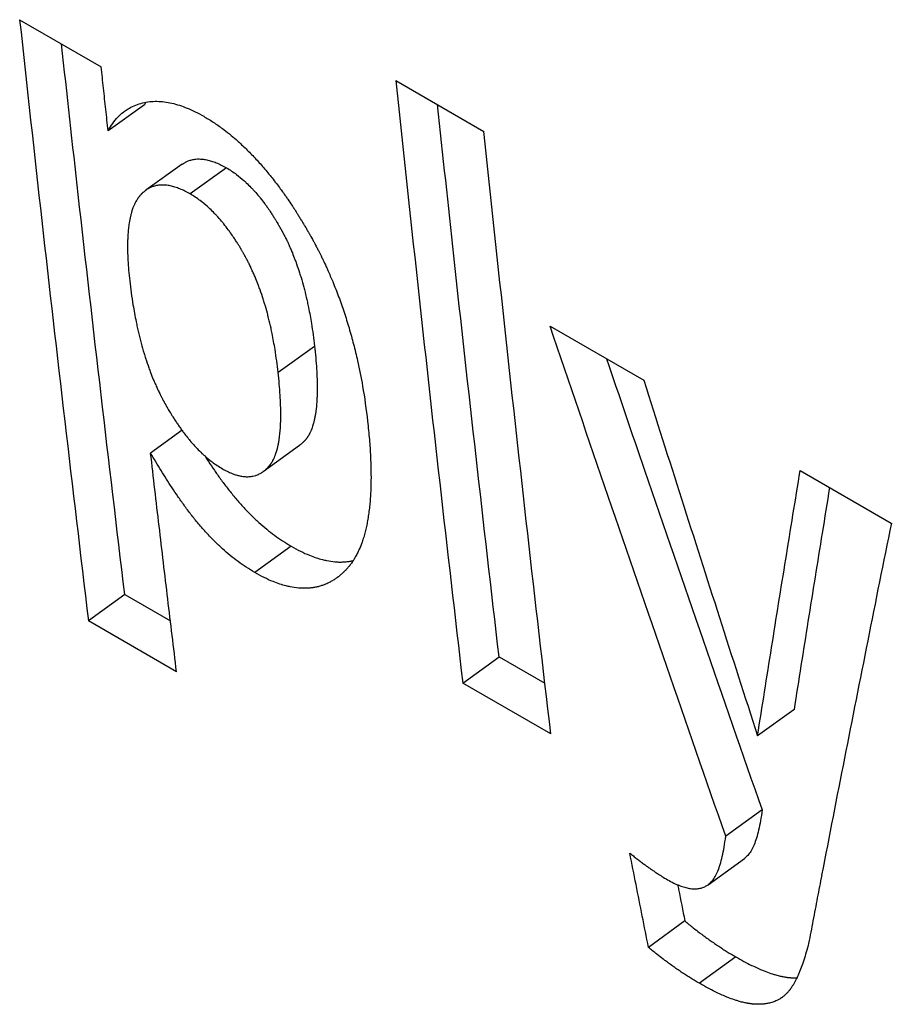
# Model space of a CAD drawing. Header units: inches. Extents: x 0 to 34, y 0 to 22.
# Tile 36 of 56: x 25.314 to 25.446, y 15.139 to 15.289. Entities that reach past the tile are written whole.
import ezdxf

# ---------------------------------------------------------------- set-up
doc = ezdxf.new("R2010")
doc.units = ezdxf.units.IN
doc.header["$LTSCALE"] = 1.87
doc.header["$MEASUREMENT"] = 0
doc.layers.get('0').update_dxf_attribs({"linetype": 'CONTINUOUS'})

msp = doc.modelspace()

# ---------------------------------------------------------------- linework, layer by layer
at = {"color": 7, "linetype": 'CONTINUOUS'}
for p, q in [((25.3136, 15.28866), (25.32598, 15.28151)), ((25.37074, 15.27943), (25.3841, 15.27171)), ((25.33257, 15.27575), (25.32704, 15.2718)), ((25.33828, 15.26672), (25.33276, 15.26276)), ((25.34502, 15.26616), (25.3395, 15.2622)), ((25.39415, 15.24216), (25.40837, 15.23394)), ((25.35285, 15.23515), (25.35837, 15.23912)), ((25.33826, 15.22633), (25.33349, 15.22288)), ((25.35058, 15.22006), (25.35611, 15.22405)), ((25.43213, 15.22022), (25.44596, 15.21224)), ((25.35483, 15.20874), (25.34931, 15.20474)), ((25.32957, 15.20141), (25.32405, 15.19739)), ((25.32957, 15.20141), (25.33649, 15.19742)), ((25.33742, 15.18968), (25.32405, 15.19739)), ((25.38089, 15.18796), (25.38641, 15.19195)), ((25.38641, 15.19195), (25.39337, 15.18794)), ((25.39426, 15.18024), (25.38089, 15.18796)), ((25.43118, 15.18392), (25.42566, 15.17994)), ((25.42634, 15.1687), (25.42082, 15.1647)), ((25.41813, 15.15733), (25.42365, 15.16134)), ((25.41461, 15.15186), (25.40909, 15.14784)), ((25.42235, 15.1464), (25.41683, 15.14238))]:
    msp.add_line(p, q, dxfattribs=at)
for points, knots in [([(25.3136, 15.28866), (25.3147, 15.27849), (25.31694, 15.25817), (25.32043, 15.22775), (25.32283, 15.2075), (25.32405, 15.19739)], [0, 0, 0, 0, 0.334111, 0.667444, 1, 1, 1, 1]), ([(25.32957, 15.20141), (25.32835, 15.21151), (25.32595, 15.23175), (25.32276, 15.2596), (25.3208, 15.27736), (25.31996, 15.28498)], [0, 0, 0, 0, 0.36287, 0.726588, 1, 1, 1, 1]), ([(25.32704, 15.2718), (25.32692, 15.27288), (25.32668, 15.27504), (25.32633, 15.27828), (25.3261, 15.28043), (25.32598, 15.28151)], [0, 0, 0, 0, 0.333251, 0.666585, 1, 1, 1, 1]), ([(25.37074, 15.27943), (25.3718, 15.26924), (25.37398, 15.24888), (25.37736, 15.21838), (25.3797, 15.19809), (25.38089, 15.18796)], [0, 0, 0, 0, 0.334109, 0.667443, 1, 1, 1, 1]), ([(25.32962, 15.27483), (25.32983, 15.27498), (25.33034, 15.27531), (25.33123, 15.27573), (25.33227, 15.27605), (25.33335, 15.27624), (25.33445, 15.27629), (25.33558, 15.27621), (25.33672, 15.276), (25.33788, 15.27568), (25.33908, 15.27524), (25.34031, 15.27468), (25.34114, 15.27423), (25.34156, 15.27399)], [0, 0, 0, 0, 0.059943, 0.145299, 0.230978, 0.31717, 0.404117, 0.492651, 0.58353, 0.67817, 0.777903, 0.884654, 1, 1, 1, 1]), ([(25.38641, 15.19195), (25.38522, 15.20208), (25.38289, 15.22236), (25.37979, 15.2503), (25.37788, 15.26811), (25.37707, 15.27577)], [0, 0, 0, 0, 0.362634, 0.726115, 1, 1, 1, 1]), ([(25.32704, 15.2718), (25.32725, 15.27219), (25.32769, 15.27291), (25.32847, 15.27386), (25.32913, 15.27447), (25.32953, 15.27477), (25.32962, 15.27483)], [0, 0, 0, 0, 0.329373, 0.632032, 0.915929, 1, 1, 1, 1]), ([(25.34156, 15.27399), (25.34204, 15.27371), (25.34301, 15.27312), (25.34466, 15.27196), (25.34603, 15.27084), (25.34738, 15.26963), (25.34828, 15.26876), (25.34939, 15.26761), (25.35027, 15.26664), (25.35136, 15.26536), (25.35222, 15.26429), (25.35317, 15.26302), (25.3538, 15.26215), (25.35442, 15.26125), (25.35484, 15.26063), (25.3553, 15.25993), (25.35561, 15.25945), (25.35592, 15.25896), (25.35612, 15.25863), (25.35635, 15.25826), (25.3565, 15.25801), (25.35665, 15.25776), (25.35675, 15.25759), (25.35688, 15.25738), (25.35698, 15.25721), (25.35711, 15.257), (25.35721, 15.25682), (25.35733, 15.25661), (25.35743, 15.25643), (25.35756, 15.25622), (25.35766, 15.25604), (25.35778, 15.25582), (25.35788, 15.25565), (25.358, 15.25543), (25.3581, 15.25525), (25.35824, 15.25499), (25.35838, 15.25472), (25.3586, 15.25432), (25.35878, 15.25396), (25.35906, 15.25343), (25.35933, 15.25288), (25.35973, 15.25207), (25.36008, 15.25133), (25.36058, 15.25022), (25.36106, 15.24909), (25.36176, 15.24738), (25.36233, 15.24583), (25.36301, 15.24386), (25.36351, 15.24226), (25.36409, 15.24022), (25.36452, 15.23857), (25.36511, 15.23604), (25.3658, 15.23257), (25.36623, 15.22949), (25.36643, 15.2277)], [0, 0, 0, 0, 0.030862, 0.062489, 0.111575, 0.128427, 0.162922, 0.180587, 0.21679, 0.235348, 0.273412, 0.292934, 0.322846, 0.332988, 0.353533, 0.363938, 0.379712, 0.385015, 0.395688, 0.401059, 0.409158, 0.411869, 0.417309, 0.420037, 0.425511, 0.428257, 0.433765, 0.436528, 0.44207, 0.444842, 0.45039, 0.453164, 0.458716, 0.461492, 0.467048, 0.469827, 0.478169, 0.483734, 0.494876, 0.500452, 0.517203, 0.528391, 0.550821, 0.562065, 0.595923, 0.618611, 0.664295, 0.687307, 0.733706, 0.757107, 0.804343, 0.828193, 0.900734, 1, 1, 1, 1]), ([(25.39426, 15.18024), (25.39307, 15.19037), (25.39073, 15.21067), (25.38735, 15.24116), (25.38517, 15.26152), (25.3841, 15.27171)], [0, 0, 0, 0, 0.332557, 0.665891, 1, 1, 1, 1]), ([(25.33828, 15.26672), (25.33832, 15.26674), (25.33844, 15.26682), (25.3386, 15.26693), (25.33887, 15.26707), (25.33914, 15.2672), (25.33947, 15.26732), (25.33976, 15.2674), (25.34006, 15.26746), (25.34042, 15.26751), (25.34084, 15.26752), (25.34139, 15.2675), (25.34202, 15.2674), (25.34273, 15.26721), (25.34348, 15.26694), (25.34425, 15.26659), (25.34476, 15.26631), (25.34502, 15.26616)], [0, 0, 0, 0, 0.017806, 0.060442, 0.081564, 0.144423, 0.186215, 0.228164, 0.270485, 0.313392, 0.379276, 0.447572, 0.543348, 0.645601, 0.755298, 0.87322, 1, 1, 1, 1]), ([(25.34502, 15.26616), (25.34528, 15.26601), (25.3458, 15.26568), (25.34669, 15.26506), (25.34742, 15.26445), (25.34814, 15.26379), (25.34862, 15.26332), (25.34921, 15.26269), (25.34968, 15.26216), (25.35026, 15.26146), (25.35071, 15.26087), (25.35121, 15.26018), (25.35154, 15.2597), (25.35187, 15.2592), (25.35209, 15.25886), (25.35233, 15.25848), (25.35249, 15.25821), (25.35265, 15.25795), (25.35276, 15.25776), (25.35288, 15.25756), (25.35296, 15.25742), (25.35304, 15.25728), (25.35309, 15.25719), (25.35316, 15.25708), (25.35321, 15.25698), (25.35328, 15.25686), (25.35333, 15.25677), (25.35339, 15.25665), (25.35345, 15.25656), (25.35351, 15.25644), (25.35356, 15.25634), (25.35363, 15.25622), (25.35368, 15.25612), (25.35374, 15.256), (25.35379, 15.2559), (25.35387, 15.25575), (25.35394, 15.2556), (25.35406, 15.25538), (25.35415, 15.25518), (25.3543, 15.25488), (25.35444, 15.25457), (25.35465, 15.2541), (25.35483, 15.25368), (25.3551, 15.25304), (25.35536, 15.25238), (25.35573, 15.25137), (25.35604, 15.25045), (25.35641, 15.24927), (25.35668, 15.2483), (25.357, 15.24705), (25.35724, 15.24603), (25.35758, 15.24444), (25.35798, 15.24223), (25.35825, 15.24027), (25.35837, 15.23912)], [0, 0, 0, 0, 0.02893, 0.058572, 0.104588, 0.120394, 0.152764, 0.16935, 0.203367, 0.220816, 0.256633, 0.275018, 0.303207, 0.31277, 0.332151, 0.34197, 0.356861, 0.361868, 0.371949, 0.377023, 0.384676, 0.387237, 0.392378, 0.394957, 0.400131, 0.402727, 0.407936, 0.410548, 0.41579, 0.418416, 0.42368, 0.426318, 0.431603, 0.434252, 0.439559, 0.442219, 0.45022, 0.455573, 0.466325, 0.471724, 0.488018, 0.498961, 0.521046, 0.532189, 0.566037, 0.58896, 0.635696, 0.659524, 0.70813, 0.732923, 0.783511, 0.80932, 0.888855, 1, 1, 1, 1]), ([(25.3395, 15.2622), (25.33923, 15.26235), (25.33872, 15.26263), (25.33795, 15.26298), (25.3372, 15.26325), (25.33649, 15.26344), (25.33586, 15.26354), (25.33531, 15.26357), (25.33489, 15.26355), (25.33453, 15.2635), (25.33423, 15.26344), (25.33394, 15.26336), (25.33361, 15.26325), (25.33334, 15.26312), (25.33307, 15.26297), (25.33291, 15.26287), (25.33279, 15.26279), (25.33276, 15.26276)], [0, 0, 0, 0, 0.126841, 0.244817, 0.35456, 0.456855, 0.552669, 0.620995, 0.68691, 0.729838, 0.772184, 0.814158, 0.855979, 0.918887, 0.940027, 0.9827, 1, 1, 1, 1]), ([(25.33276, 15.26276), (25.33275, 15.26276), (25.33268, 15.2627), (25.33259, 15.26263), (25.33246, 15.26253), (25.33238, 15.26247), (25.33229, 15.26238), (25.33223, 15.26233), (25.33218, 15.26227), (25.33214, 15.26223), (25.33209, 15.26218), (25.33205, 15.26215), (25.332, 15.26209), (25.33196, 15.26205), (25.33192, 15.262), (25.33188, 15.26196), (25.33183, 15.26191), (25.3318, 15.26186), (25.33175, 15.26181), (25.33172, 15.26176), (25.33167, 15.2617), (25.33164, 15.26166), (25.33158, 15.26158), (25.33153, 15.26151), (25.33146, 15.2614), (25.33139, 15.2613), (25.3313, 15.26114), (25.3312, 15.26097), (25.33107, 15.26071), (25.33096, 15.26047), (25.3308, 15.26009), (25.33066, 15.25968), (25.33052, 15.25918), (25.3304, 15.25872), (25.33031, 15.25824), (25.3302, 15.25765), (25.33011, 15.25693), (25.33005, 15.25618), (25.33001, 15.25548), (25.32998, 15.25464), (25.32998, 15.25352), (25.33004, 15.25211), (25.33015, 15.2506), (25.33025, 15.24956), (25.33031, 15.24903)], [0, 0, 0, 0, 0.00212, 0.018302, 0.023753, 0.034749, 0.040297, 0.048685, 0.051499, 0.057156, 0.059999, 0.065716, 0.068589, 0.074367, 0.077271, 0.083113, 0.086049, 0.091952, 0.09492, 0.100889, 0.103891, 0.109929, 0.112967, 0.122156, 0.128347, 0.140894, 0.147254, 0.166694, 0.179971, 0.207337, 0.221448, 0.265593, 0.296626, 0.329006, 0.362784, 0.398003, 0.453616, 0.512673, 0.554006, 0.596935, 0.687663, 0.785008, 0.889088, 1, 1, 1, 1]), ([(25.35285, 15.23515), (25.35272, 15.2363), (25.35245, 15.23826), (25.35205, 15.24048), (25.35172, 15.24206), (25.35148, 15.24309), (25.35115, 15.24433), (25.35088, 15.24531), (25.35051, 15.24649), (25.3502, 15.24741), (25.34983, 15.24842), (25.34957, 15.24908), (25.34931, 15.24972), (25.34912, 15.25014), (25.34891, 15.25061), (25.34877, 15.25092), (25.34862, 15.25122), (25.34853, 15.25142), (25.34842, 15.25165), (25.34834, 15.2518), (25.34827, 15.25194), (25.34821, 15.25204), (25.34815, 15.25216), (25.3481, 15.25226), (25.34804, 15.25238), (25.34798, 15.25248), (25.34792, 15.2526), (25.34787, 15.25269), (25.3478, 15.25281), (25.34775, 15.25291), (25.34768, 15.25302), (25.34763, 15.25312), (25.34756, 15.25323), (25.34751, 15.25333), (25.34743, 15.25347), (25.34735, 15.2536), (25.34723, 15.25381), (25.34713, 15.25399), (25.34697, 15.25426), (25.3468, 15.25452), (25.34656, 15.25491), (25.34634, 15.25525), (25.34601, 15.25574), (25.34568, 15.25622), (25.34518, 15.25691), (25.34473, 15.2575), (25.34415, 15.2582), (25.34369, 15.25874), (25.34309, 15.25936), (25.34262, 15.25984), (25.34189, 15.2605), (25.34116, 15.2611), (25.34027, 15.26173), (25.33976, 15.26205), (25.3395, 15.2622)], [0, 0, 0, 0, 0.111177, 0.190733, 0.216548, 0.267147, 0.291945, 0.34056, 0.364392, 0.411134, 0.43406, 0.46791, 0.479055, 0.501141, 0.512084, 0.528379, 0.533778, 0.544531, 0.549884, 0.557885, 0.560544, 0.565852, 0.5685, 0.573786, 0.576423, 0.581687, 0.584313, 0.589555, 0.592167, 0.597375, 0.599971, 0.605145, 0.607724, 0.612864, 0.615426, 0.623078, 0.628152, 0.638232, 0.643239, 0.658129, 0.667947, 0.687326, 0.696888, 0.725073, 0.743454, 0.779265, 0.79671, 0.830718, 0.847299, 0.879659, 0.895459, 0.941457, 0.971085, 1, 1, 1, 1]), ([(25.33031, 15.24903), (25.33045, 15.24781), (25.33073, 15.24573), (25.33116, 15.24338), (25.33152, 15.2417), (25.33177, 15.24062), (25.33211, 15.2393), (25.33241, 15.23827), (25.3328, 15.23702), (25.33313, 15.23604), (25.33353, 15.23498), (25.3338, 15.23428), (25.33409, 15.2336), (25.33428, 15.23316), (25.33451, 15.23266), (25.33466, 15.23234), (25.33482, 15.23202), (25.33492, 15.23181), (25.33504, 15.23157), (25.33512, 15.23141), (25.3352, 15.23126), (25.33526, 15.23115), (25.33532, 15.23102), (25.33538, 15.23092), (25.33545, 15.23079), (25.3355, 15.23069), (25.33557, 15.23056), (25.33563, 15.23046), (25.3357, 15.23034), (25.33575, 15.23024), (25.33582, 15.23011), (25.33588, 15.23001), (25.33595, 15.22989), (25.33601, 15.22979), (25.33609, 15.22965), (25.33617, 15.2295), (25.3363, 15.22929), (25.33642, 15.2291), (25.33659, 15.22881), (25.33676, 15.22854), (25.33701, 15.22813), (25.33725, 15.22777), (25.33754, 15.22734), (25.33777, 15.22699), (25.33806, 15.22658), (25.3383, 15.22625), (25.33865, 15.22578), (25.33901, 15.22532), (25.33955, 15.22466), (25.34004, 15.2241), (25.34066, 15.22345), (25.34115, 15.22295), (25.3419, 15.22226), (25.3429, 15.22144), (25.34384, 15.22081), (25.34438, 15.2205)], [0, 0, 0, 0, 0.111822, 0.191795, 0.217737, 0.26858, 0.293492, 0.342327, 0.366264, 0.413209, 0.436232, 0.470226, 0.481417, 0.503596, 0.514585, 0.530948, 0.53637, 0.547167, 0.552543, 0.560577, 0.563248, 0.568578, 0.571237, 0.576545, 0.579193, 0.584479, 0.587117, 0.59238, 0.595003, 0.600232, 0.602838, 0.608031, 0.610619, 0.615778, 0.618348, 0.626024, 0.631113, 0.64122, 0.646239, 0.66116, 0.670993, 0.690391, 0.699956, 0.718824, 0.728128, 0.746479, 0.755528, 0.782179, 0.799542, 0.83333, 0.849774, 0.881802, 0.897407, 0.942702, 1, 1, 1, 1]), ([(25.42082, 15.1647), (25.41783, 15.17329), (25.41185, 15.19048), (25.40296, 15.2163), (25.39707, 15.23353), (25.39414, 15.24216)], [0, 0, 0, 0, 0.333061, 0.666399, 1, 1, 1, 1]), ([(25.35837, 15.23912), (25.35844, 15.23852), (25.35856, 15.23736), (25.35869, 15.23568), (25.35877, 15.23411), (25.35879, 15.23287), (25.35878, 15.23193), (25.35875, 15.23117), (25.3587, 15.23034), (25.35863, 15.22955), (25.35854, 15.22891), (25.35845, 15.22838), (25.35835, 15.22789), (25.35822, 15.22735), (25.35809, 15.22692), (25.35794, 15.22651), (25.35784, 15.22625), (25.35771, 15.22598), (25.35762, 15.22581), (25.35753, 15.22564), (25.35747, 15.22553), (25.3574, 15.22542), (25.35735, 15.22534), (25.3573, 15.22527), (25.35727, 15.22522), (25.35723, 15.22516), (25.35719, 15.22511), (25.35715, 15.22506), (25.35711, 15.22501), (25.35707, 15.22496), (25.35703, 15.22491), (25.35699, 15.22486), (25.35695, 15.22482), (25.35691, 15.22477), (25.35687, 15.22473), (25.35682, 15.22468), (25.35679, 15.22464), (25.35673, 15.22458), (25.35668, 15.22453), (25.35659, 15.22444), (25.35651, 15.22437), (25.3564, 15.22427), (25.35628, 15.22417), (25.35617, 15.22409), (25.35612, 15.22405), (25.35611, 15.22405)], [0, 0, 0, 0, 0.11394, 0.220568, 0.319961, 0.412213, 0.455699, 0.497445, 0.556846, 0.612456, 0.647471, 0.680876, 0.712709, 0.743015, 0.785717, 0.79925, 0.825312, 0.837864, 0.856119, 0.862059, 0.873729, 0.879463, 0.887942, 0.890738, 0.896282, 0.899033, 0.90449, 0.907197, 0.912571, 0.915238, 0.920534, 0.923166, 0.928399, 0.931, 0.936172, 0.938743, 0.943856, 0.946398, 0.953969, 0.958972, 0.968876, 0.973779, 0.988307, 0.997856, 1, 1, 1, 1]), ([(25.40271, 15.2372), (25.40463, 15.23155), (25.40951, 15.2173), (25.41738, 15.19446), (25.42335, 15.17728), (25.42634, 15.1687)], [0, 0, 0, 0, 0.247217, 0.623758, 1, 1, 1, 1]), ([(25.35058, 15.22006), (25.35059, 15.22007), (25.35064, 15.2201), (25.35075, 15.22019), (25.35087, 15.22028), (25.35099, 15.22039), (25.35106, 15.22046), (25.35115, 15.22054), (25.35121, 15.2206), (25.35126, 15.22065), (25.3513, 15.22069), (25.35135, 15.22074), (25.35138, 15.22078), (25.35143, 15.22084), (25.35146, 15.22088), (25.35151, 15.22093), (25.35155, 15.22097), (25.35159, 15.22103), (25.35162, 15.22107), (25.35167, 15.22113), (25.3517, 15.22118), (25.35174, 15.22124), (25.35178, 15.22128), (25.35183, 15.22136), (25.35188, 15.22143), (25.35195, 15.22155), (25.35201, 15.22166), (25.3521, 15.22182), (25.35219, 15.222), (25.35231, 15.22227), (25.35241, 15.22252), (25.35256, 15.22293), (25.35269, 15.22337), (25.35282, 15.22391), (25.35293, 15.2244), (25.35301, 15.22493), (25.3531, 15.22558), (25.35318, 15.22636), (25.35323, 15.22719), (25.35325, 15.22795), (25.35326, 15.22889), (25.35324, 15.23013), (25.35316, 15.23171), (25.35303, 15.23339), (25.35292, 15.23455), (25.35285, 15.23515)], [0, 0, 0, 0, 0.002375, 0.011918, 0.026438, 0.031338, 0.041237, 0.046237, 0.053805, 0.056346, 0.061457, 0.064027, 0.069197, 0.071796, 0.077027, 0.079658, 0.084952, 0.087618, 0.09299, 0.095697, 0.101152, 0.103901, 0.109444, 0.112239, 0.120716, 0.126448, 0.138115, 0.144053, 0.162305, 0.174853, 0.200911, 0.214442, 0.257137, 0.287437, 0.319266, 0.352665, 0.387675, 0.443275, 0.502666, 0.544404, 0.587881, 0.680114, 0.779486, 0.886089, 1, 1, 1, 1]), ([(25.40837, 15.23394), (25.41028, 15.22793), (25.4141, 15.21592), (25.41986, 15.19792), (25.42372, 15.18593), (25.42566, 15.17994)], [0, 0, 0, 0, 0.333541, 0.666878, 1, 1, 1, 1]), ([(25.36643, 15.2277), (25.36654, 15.22678), (25.36671, 15.22499), (25.36688, 15.22259), (25.36695, 15.22051), (25.36696, 15.21894), (25.36693, 15.21762), (25.36688, 15.21654), (25.36681, 15.2155), (25.36671, 15.2145), (25.36659, 15.21354), (25.36644, 15.21262), (25.36627, 15.21174), (25.36607, 15.2109), (25.36585, 15.21011), (25.36557, 15.20923), (25.36529, 15.20851), (25.36498, 15.20784), (25.36477, 15.20742), (25.36451, 15.20696), (25.36433, 15.20667), (25.36415, 15.20639), (25.36402, 15.20621), (25.36388, 15.20601), (25.36378, 15.20588), (25.36368, 15.20575), (25.36361, 15.20567), (25.36352, 15.20557), (25.36346, 15.20549), (25.36337, 15.20539), (25.3633, 15.20531), (25.36321, 15.20521), (25.36314, 15.20514), (25.36304, 15.20504), (25.36297, 15.20497), (25.36288, 15.20488), (25.36281, 15.20481), (25.36271, 15.20472), (25.36264, 15.20465), (25.36253, 15.20455), (25.36241, 15.20445), (25.36224, 15.20431), (25.36209, 15.20418), (25.36192, 15.20405), (25.36182, 15.20398), (25.36176, 15.20393)], [0, 0, 0, 0, 0.110086, 0.213457, 0.286651, 0.356194, 0.400563, 0.443364, 0.484624, 0.52437, 0.562636, 0.599459, 0.634878, 0.668942, 0.7017, 0.733212, 0.778282, 0.792761, 0.820957, 0.8347, 0.854902, 0.861533, 0.87465, 0.881141, 0.890795, 0.893992, 0.900358, 0.903526, 0.909836, 0.912977, 0.919235, 0.922352, 0.928562, 0.931651, 0.937796, 0.940853, 0.946935, 0.949962, 0.955984, 0.95898, 0.967914, 0.973824, 0.985541, 0.991351, 1, 1, 1, 1]), ([(25.33742, 15.18968), (25.33698, 15.19336), (25.33609, 15.20073), (25.33478, 15.2118), (25.33391, 15.21918), (25.33349, 15.22288)], [0, 0, 0, 0, 0.333049, 0.666382, 1, 1, 1, 1]), ([(25.34931, 15.20474), (25.34887, 15.20499), (25.34801, 15.20552), (25.34677, 15.20639), (25.34556, 15.20733), (25.34437, 15.20836), (25.34316, 15.2095), (25.34194, 15.21077), (25.34074, 15.21213), (25.33962, 15.21353), (25.33859, 15.21492), (25.33763, 15.21627), (25.33674, 15.21759), (25.33589, 15.21891), (25.33507, 15.22022), (25.33427, 15.22154), (25.33374, 15.22243), (25.33349, 15.22288)], [0, 0, 0, 0, 0.062444, 0.124212, 0.186433, 0.250752, 0.318648, 0.3913, 0.467012, 0.541969, 0.612805, 0.680292, 0.745527, 0.809628, 0.873182, 0.936527, 1, 1, 1, 1]), ([(25.34171, 15.22245), (25.3419, 15.22216), (25.34237, 15.22143), (25.34317, 15.22025), (25.34412, 15.2189), (25.34515, 15.21752), (25.34628, 15.21612), (25.34747, 15.21476), (25.34869, 15.2135), (25.3499, 15.21235), (25.35109, 15.21132), (25.3523, 15.21038), (25.35353, 15.20952), (25.35439, 15.20899), (25.35483, 15.20874)], [0, 0, 0, 0, 0.053756, 0.136715, 0.222438, 0.312306, 0.407308, 0.50328, 0.595459, 0.681661, 0.76335, 0.842377, 0.92081, 1, 1, 1, 1]), ([(25.34438, 15.2205), (25.34463, 15.22036), (25.34511, 15.2201), (25.34577, 15.2198), (25.34636, 15.21959), (25.34681, 15.21946), (25.3473, 15.21935), (25.34773, 15.2193), (25.34815, 15.21928), (25.34845, 15.21929), (25.34874, 15.21932), (25.34908, 15.21937), (25.34936, 15.21945), (25.34963, 15.21954), (25.34981, 15.21961), (25.35003, 15.21972), (25.3502, 15.21981), (25.3504, 15.21993), (25.35051, 15.22001), (25.35058, 15.22006)], [0, 0, 0, 0, 0.128458, 0.24785, 0.331889, 0.411609, 0.462575, 0.559884, 0.606603, 0.652268, 0.697079, 0.741253, 0.806792, 0.828577, 0.872205, 0.894115, 0.938255, 0.960548, 1, 1, 1, 1]), ([(25.42566, 15.17994), (25.42636, 15.18441), (25.42778, 15.19336), (25.42994, 15.20678), (25.4314, 15.21574), (25.43213, 15.22022)], [0, 0, 0, 0, 0.332665, 0.666001, 1, 1, 1, 1]), ([(25.43659, 15.21764), (25.43622, 15.21534), (25.43512, 15.20856), (25.43331, 15.19732), (25.43189, 15.18839), (25.43119, 15.18392)], [0, 0, 0, 0, 0.205118, 0.602955, 1, 1, 1, 1]), ([(25.44597, 15.21223), (25.44476, 15.20628), (25.44238, 15.1944), (25.43885, 15.17659), (25.43654, 15.16473), (25.43539, 15.15881)], [0, 0, 0, 0, 0.334282, 0.667619, 1, 1, 1, 1]), ([(25.35483, 15.20874), (25.3553, 15.20847), (25.35621, 15.20797), (25.35748, 15.2074), (25.3586, 15.20698), (25.35947, 15.20673), (25.36041, 15.20651), (25.36124, 15.20638), (25.36204, 15.20633), (25.36263, 15.20633), (25.3632, 15.20637), (25.36374, 15.20644), (25.36409, 15.20651), (25.36425, 15.20654)], [0, 0, 0, 0, 0.162841, 0.314831, 0.422223, 0.524418, 0.589912, 0.715267, 0.775554, 0.83451, 0.892363, 0.949355, 1, 1, 1, 1]), ([(25.36176, 15.20393), (25.3617, 15.20389), (25.36156, 15.20379), (25.36126, 15.2036), (25.36094, 15.2034), (25.36044, 15.20314), (25.35993, 15.20291), (25.35932, 15.2027), (25.35879, 15.20255), (25.35824, 15.20244), (25.35768, 15.20237), (25.3571, 15.20234), (25.35652, 15.20234), (25.35571, 15.20239), (25.35489, 15.20251), (25.35395, 15.20273), (25.35308, 15.20298), (25.35196, 15.2034), (25.35069, 15.20397), (25.34977, 15.20447), (25.34931, 15.20474)], [0, 0, 0, 0, 0.016393, 0.038058, 0.080868, 0.102065, 0.165077, 0.20688, 0.248742, 0.290862, 0.333436, 0.376652, 0.42069, 0.465721, 0.559354, 0.608274, 0.684608, 0.764825, 0.878358, 1, 1, 1, 1]), ([(25.42634, 15.1687), (25.42628, 15.16815), (25.42613, 15.16711), (25.42585, 15.16568), (25.42552, 15.16446), (25.42516, 15.16344), (25.42476, 15.16261), (25.42432, 15.16195), (25.42393, 15.16155), (25.4237, 15.16137), (25.42365, 15.16134)], [0, 0, 0, 0, 0.209094, 0.390726, 0.547079, 0.680448, 0.793988, 0.891308, 0.976883, 1, 1, 1, 1]), ([(25.41813, 15.15733), (25.41819, 15.15737), (25.41842, 15.15755), (25.41881, 15.15796), (25.41924, 15.15862), (25.41964, 15.15945), (25.42001, 15.16047), (25.42033, 15.16168), (25.42061, 15.16312), (25.42075, 15.16415), (25.42082, 15.1647)], [0, 0, 0, 0, 0.025331, 0.111019, 0.208166, 0.321371, 0.45435, 0.610284, 0.791408, 1, 1, 1, 1]), ([(25.40626, 15.16213), (25.40644, 15.16199), (25.40679, 15.16171), (25.40722, 15.16137), (25.40765, 15.16104), (25.40799, 15.16079), (25.4084, 15.16048), (25.40873, 15.16024), (25.40913, 15.15995), (25.40945, 15.15973), (25.40984, 15.15946), (25.41015, 15.15925), (25.4106, 15.15895), (25.41118, 15.15858), (25.41169, 15.15827), (25.41198, 15.1581)], [0, 0, 0, 0, 0.096643, 0.190813, 0.236981, 0.327488, 0.37183, 0.458698, 0.501226, 0.584479, 0.625207, 0.704875, 0.743819, 0.85711, 1, 1, 1, 1]), ([(25.40909, 15.14784), (25.40877, 15.14942), (25.40814, 15.1526), (25.4072, 15.15736), (25.40658, 15.16054), (25.40626, 15.16213)], [0, 0, 0, 0, 0.333239, 0.666572, 1, 1, 1, 1]), ([(25.4354, 15.1588), (25.43517, 15.15765), (25.43473, 15.15535), (25.43407, 15.15189), (25.43363, 15.14959), (25.43341, 15.14844)], [0, 0, 0, 0, 0.333521, 0.66685, 1, 1, 1, 1]), ([(25.41198, 15.1581), (25.41229, 15.15792), (25.41289, 15.15761), (25.41376, 15.15722), (25.41456, 15.15695), (25.41529, 15.15678), (25.41597, 15.15671), (25.41661, 15.15674), (25.41722, 15.15686), (25.41772, 15.15707), (25.41802, 15.15725), (25.41813, 15.15733)], [0, 0, 0, 0, 0.164828, 0.309363, 0.436663, 0.550683, 0.654292, 0.7507, 0.843461, 0.935581, 1, 1, 1, 1]), ([(25.41352, 15.15734), (25.41357, 15.1571), (25.41393, 15.15527), (25.41429, 15.15344), (25.41461, 15.15186)], [0, 0, 0, 0, 0.132137, 1, 1, 1, 1]), ([(25.41461, 15.15186), (25.41503, 15.1515), (25.41577, 15.1509), (25.41663, 15.15023), (25.41728, 15.14975), (25.41771, 15.14943), (25.41824, 15.14904), (25.41867, 15.14874), (25.41921, 15.14837), (25.41964, 15.14808), (25.42018, 15.14773), (25.42061, 15.14745), (25.42115, 15.14711), (25.42169, 15.14678), (25.42213, 15.14653), (25.42235, 15.1464)], [0, 0, 0, 0, 0.174011, 0.302484, 0.344927, 0.429254, 0.471142, 0.554377, 0.595728, 0.677908, 0.718742, 0.799908, 0.840246, 0.920439, 1, 1, 1, 1]), ([(25.43341, 15.14844), (25.43329, 15.14799), (25.43306, 15.14713), (25.43274, 15.14609), (25.43242, 15.14514), (25.43216, 15.14444), (25.43185, 15.1437), (25.43164, 15.14325), (25.43143, 15.14282), (25.43129, 15.14255), (25.43111, 15.14224), (25.43097, 15.142), (25.4308, 15.14175), (25.43069, 15.14159), (25.43058, 15.14143), (25.43051, 15.14134), (25.43041, 15.14122), (25.43034, 15.14113), (25.43025, 15.14103), (25.4302, 15.14097), (25.43014, 15.14091), (25.4301, 15.14087), (25.43004, 15.14081), (25.42998, 15.14075), (25.42989, 15.14066), (25.42981, 15.14059), (25.42969, 15.14048), (25.42956, 15.14038), (25.42945, 15.14029), (25.4294, 15.14026), (25.4294, 15.14025)], [0, 0, 0, 0, 0.149585, 0.28775, 0.352607, 0.473994, 0.530597, 0.61049, 0.635811, 0.684526, 0.707936, 0.752903, 0.774481, 0.805747, 0.815882, 0.835729, 0.845446, 0.864475, 0.87379, 0.887523, 0.892036, 0.901018, 0.905497, 0.918886, 0.927778, 0.945485, 0.954306, 0.980657, 0.998157, 1, 1, 1, 1]), ([(25.41683, 15.14238), (25.41661, 15.14251), (25.41617, 15.14276), (25.41563, 15.14309), (25.41509, 15.14343), (25.41466, 15.1437), (25.41412, 15.14406), (25.41369, 15.14435), (25.41315, 15.14472), (25.41272, 15.14502), (25.41219, 15.14541), (25.41176, 15.14573), (25.41111, 15.14621), (25.41025, 15.14688), (25.40951, 15.14748), (25.40909, 15.14784)], [0, 0, 0, 0, 0.079572, 0.15976, 0.200094, 0.281255, 0.322087, 0.404261, 0.44561, 0.528839, 0.570724, 0.655046, 0.697487, 0.825951, 1, 1, 1, 1]), ([(25.42235, 15.1464), (25.42275, 15.14617), (25.42355, 15.14572), (25.42463, 15.14516), (25.42558, 15.14472), (25.4263, 15.1444), (25.42708, 15.14409), (25.42775, 15.14386), (25.42848, 15.14364), (25.42895, 15.14351), (25.42937, 15.14342), (25.42959, 15.14338), (25.42981, 15.14334), (25.42995, 15.14332), (25.43011, 15.1433), (25.43021, 15.14328), (25.43032, 15.14327), (25.43039, 15.14326), (25.43047, 15.14325), (25.43054, 15.14325), (25.43062, 15.14324), (25.43069, 15.14324), (25.43078, 15.14323), (25.43084, 15.14323), (25.43092, 15.14322), (25.43099, 15.14322), (25.43109, 15.14322), (25.43119, 15.14321), (25.43136, 15.14321), (25.43151, 15.14321), (25.43162, 15.14322), (25.43163, 15.14322)], [0, 0, 0, 0, 0.141595, 0.274271, 0.368034, 0.456968, 0.513628, 0.620784, 0.671375, 0.743655, 0.766819, 0.800717, 0.811796, 0.833627, 0.844383, 0.86032, 0.86558, 0.876024, 0.881209, 0.891502, 0.896611, 0.906767, 0.911816, 0.921858, 0.926852, 0.936782, 0.94172, 0.956426, 0.966142, 0.994876, 1, 1, 1, 1]), ([(25.4294, 15.14025), (25.42932, 15.14019), (25.42919, 15.14011), (25.42892, 15.13994), (25.42863, 15.13979), (25.42818, 15.13959), (25.42775, 15.13945), (25.42725, 15.13933), (25.42691, 15.13927), (25.42655, 15.13923), (25.42631, 15.13921), (25.42603, 15.1392), (25.42584, 15.13919), (25.42566, 15.1392), (25.42557, 15.1392), (25.42547, 15.1392), (25.4254, 15.1392), (25.42532, 15.13921), (25.42525, 15.13921), (25.42517, 15.13922), (25.4251, 15.13922), (25.42502, 15.13923), (25.42495, 15.13924), (25.42487, 15.13924), (25.4248, 15.13925), (25.42469, 15.13926), (25.42459, 15.13928), (25.42443, 15.1393), (25.42429, 15.13932), (25.42407, 15.13936), (25.42385, 15.1394), (25.42343, 15.13949), (25.42296, 15.13962), (25.42223, 15.13984), (25.42156, 15.14007), (25.42078, 15.14038), (25.42005, 15.1407), (25.41911, 15.14114), (25.41803, 15.1417), (25.41723, 15.14214), (25.41683, 15.14238)], [0, 0, 0, 0, 0.022816, 0.034854, 0.071073, 0.095439, 0.145074, 0.17054, 0.209757, 0.223143, 0.250432, 0.264353, 0.2856, 0.292784, 0.303658, 0.307309, 0.314652, 0.318344, 0.325769, 0.329503, 0.337013, 0.340791, 0.348401, 0.352235, 0.359957, 0.363847, 0.375631, 0.383584, 0.399726, 0.407917, 0.432982, 0.450109, 0.503554, 0.540962, 0.620195, 0.662091, 0.727852, 0.797185, 0.895294, 1, 1, 1, 1])]:
    msp.add_open_spline(points, degree=3, knots=knots, dxfattribs=at)
msp.add_open_spline([(25.33278, 15.27613), (25.3327, 15.276), (25.33263, 15.27588), (25.33257, 15.27575)], degree=3, dxfattribs=at)

doc.saveas('drawing.dxf')
